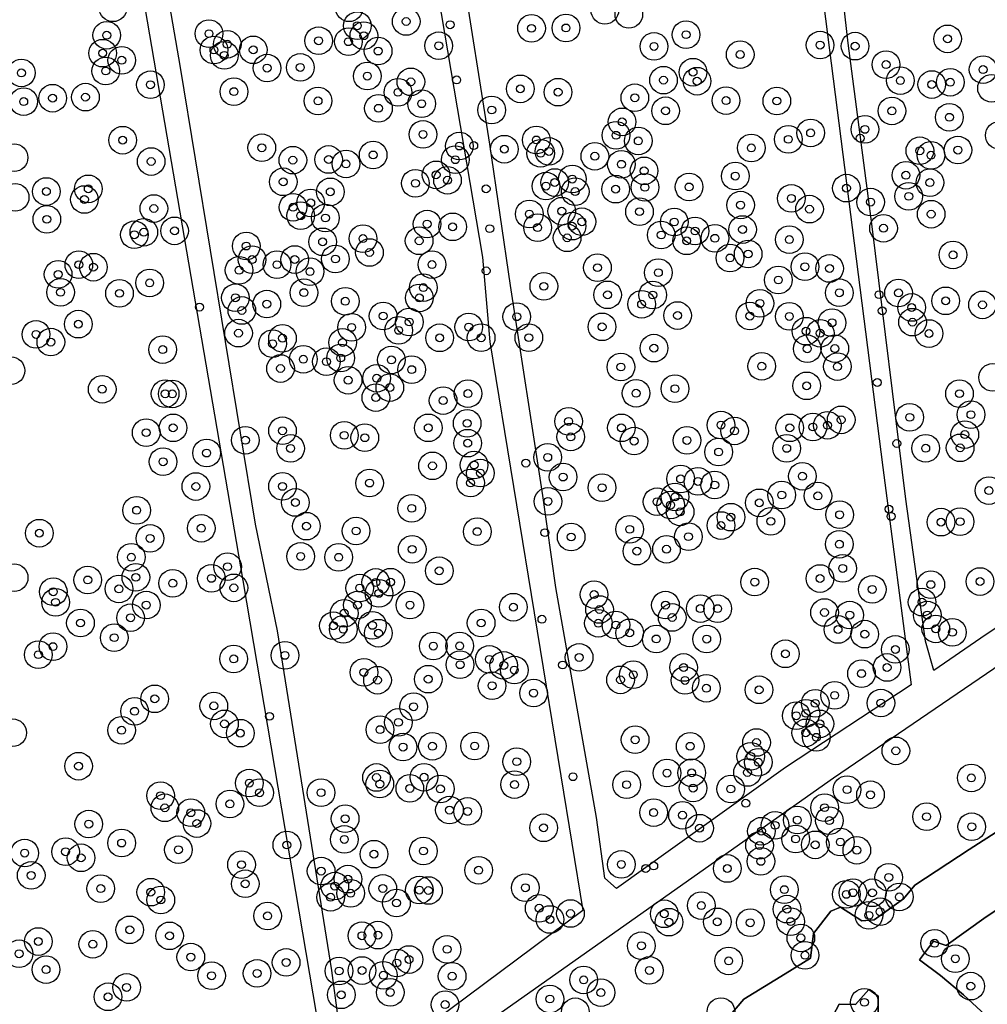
# Model space of a CAD drawing. Header units: inches. Extents: x 133161 to 134727, y 414457 to 415906.
# Tile 34 of 37: x 134485 to 134608, y 415603 to 415728. Entities that reach past the tile are written whole.
import ezdxf

# ---------------------------------------------------------------- set-up
doc = ezdxf.new("R2010")
doc.units = ezdxf.units.IN
doc.header["$MEASUREMENT"] = 0
doc.header["$PDMODE"] = 33
doc.header["$PDSIZE"] = -3
for name, color, linetype in [('Onderzoeksgebied Genderensche Uiterwaard (ca. 421.775 m2)', 5, 'Continuous'), ('Significante objecten binnen onderzoeksgebied GUW', 3, 'Continuous'), ('Significante objecten buiten onderzoeksgebied GUW', 1, 'Continuous'), ('Veiligheidsmarge objecten GUW', 6, 'Continuous'), ('Verstoorde gebieden (C-gebied) (ca. 31.643 m2)', 40, 'Continuous'), ('Vrijgegeven gebieden (A+B gebied) (ca. 383.874 m2)', 3, 'Continuous')]:
    doc.layers.add(name, color=color, linetype=linetype)

msp = doc.modelspace()

# ---------------------------------------------------------------- linework, layer by layer
at = {"layer": 'Onderzoeksgebied Genderensche Uiterwaard (ca. 421.775 m2)'}
for points in [[(134654.89, 415805.37), (134667.2, 415711.42), (134669.58, 415691.7), (134628.46, 415663.92), (134607.03, 415649.5), (134601.08, 415645.4), (134600.02, 415649.11), (134597.51, 415667.1), (134593.27, 415701.63), (134590.23, 415724.86), (134587.98, 415744.57)], [(134526.44, 415595.45), (134524.85, 415607.45), (134517.97, 415650.44), (134515.19, 415663.94), (134505.67, 415721.75), (134494.42, 415786.99), (134491.12, 415803.93), (134488.34, 415803.79), (134488.21, 415802.08), (134490.19, 415793.57), (134513.58, 415656.83), (134523.77, 415596.51)], [(134539.15, 415597.08), (134588.36, 415631.84), (134648.21, 415672.64), (134671.23, 415688.2), (134688.89, 415698.77), (134703.84, 415709.22), (134705.43, 415712.13), (134706.09, 415717.95), (134704.64, 415720.86), (134703.45, 415724.57), (134703.45, 415728), (134701.99, 415738.32), (134700.8, 415747.19), (134698.29, 415764.25), (134696.96, 415773.46), (134695.11, 415789.73), (134694.03, 415795.76), (134698.56, 415783.7), (134713.64, 415718.61), (134727.21, 415651.18), (134653.14, 415602.34)], [(134582.29, 415767.59), (134594.6, 415671.12), (134598.17, 415643.6), (134582.29, 415633.15), (134560.86, 415617.81), (134559.41, 415619.13), (134558.35, 415626.8), (134553.19, 415655.91), (134551.57, 415667.59), (134547.47, 415694.18), (134544.83, 415712.04), (134541.26, 415734.79)], [(134534.24, 415754.78), (134543.9, 415697.76), (134544.83, 415687.05), (134553.82, 415632.09), (134556.6, 415615.03), (134527.5, 415593.33)]]:
    msp.add_lwpolyline(points, dxfattribs=at)
at = {"layer": 'Significante objecten binnen onderzoeksgebied GUW'}
for p in [(134534.25, 415727.59), (134528.06, 415727.05), (134550.12, 415726.72), (134554.48, 415726.77), (134496.34, 415725.85), (134509.28, 415726.05), (134523.16, 415725.15), (134526.94, 415725.03), (134528.89, 415725.79), (134569.69, 415725.92), (134602.8, 415725.39), (134509.91, 415723.98), (134511.59, 415724.71), (134514.88, 415724), (134530.7, 415723.85), (134538.37, 415724.52), (134565.63, 415724.43), (134586.66, 415724.6), (134591.09, 415724.47), (134495.82, 415723.58), (134498.24, 415722.68), (134511.22, 415723.3), (134576.54, 415723.4), (134496.21, 415721.32), (134516.64, 415721.69), (134520.84, 415721.77), (134595.01, 415722.13), (134607.3, 415721.5), (134485.53, 415721.08), (134529.33, 415720.68), (134534.84, 415719.95), (134566.83, 415720.16), (134570.57, 415721.17), (134571.08, 415720.03), (134596.82, 415720.11), (134501.87, 415719.58), (134512.44, 415718.71), (134548.7, 415719.06), (134600.8, 415719.61), (134603.14, 415719.9), (134485.82, 415717.45), (134489.48, 415717.88), (134493.64, 415718.01), (134523.09, 415717.53), (134533.21, 415718.62), (134553.48, 415718.64), (134563.2, 415717.93), (134574.75, 415717.58), (134581.18, 415717.52), (134530.74, 415716.6), (134536.21, 415717.18), (134545.08, 415716.38), (134567.09, 415716.28), (134595.75, 415716.27), (134603.03, 415715.46), (134561.59, 415714.88), (134592.33, 415713.93), (134498.35, 415712.56), (134536.38, 415713.29), (134550.73, 415712.59), (134560.82, 415713.18), (134563.64, 415712.47), (134582.63, 415712.67), (134585.46, 415713.48), (134515.97, 415711.6), (134540.99, 415711.82), (134546.68, 415711.42), (134577.95, 415711.58), (134599.29, 415711.22), (134604.11, 415711.31), (134519.9, 415710.03), (134524.42, 415710.12), (134530.07, 415710.69), (134540.47, 415710.09), (134551.28, 415710.91), (134552.32, 415711.14), (134558.14, 415710.53), (134600.7, 415710.65), (134501.96, 415709.86), (134526.63, 415709.56), (134561.5, 415709.51), (134538.04, 415708.17), (134539.48, 415707.49), (134555.28, 415707.64), (134564.37, 415708.68), (134575.92, 415708.02), (134597.52, 415708.12), (134494, 415706.4), (134518.68, 415707.29), (134535.42, 415707.1), (134551.95, 415706.75), (134553.06, 415707.2), (134560.77, 415706.36), (134564.48, 415706.59), (134570.07, 415706.64), (134589.99, 415706.49), (134600.56, 415707.19), (134488.69, 415706.06), (134493.51, 415705.05), (134524.64, 415706.02), (134555.65, 415706.05), (134583.02, 415705.19), (134597.88, 415705.45), (134502.3, 415703.91), (134519.93, 415704.07), (134522.16, 415704.62), (134576.59, 415704.34), (134585.32, 415703.83), (134593.05, 415704.72), (134488.75, 415702.54), (134520.9, 415703), (134524.02, 415702.71), (134549.84, 415703.21), (134553.95, 415703.57), (134563.79, 415703.51), (134600.72, 415703.19), (134536.9, 415701.94), (134540.13, 415701.59), (134550.89, 415701.49), (134555.26, 415701.68), (134556.5, 415702.23), (134568.19, 415702.2), (134576.84, 415701.25), (134594.69, 415701.41), (134499.84, 415700.59), (134501.03, 415700.91), (134504.92, 415701.08), (134528.78, 415700.1), (134554.63, 415700.2), (134566.54, 415700.56), (134570.83, 415701.06), (134573.34, 415700.14), (134514, 415699.16), (134523.67, 415699.69), (134535.89, 415699.82), (134569.76, 415699.82), (134582.76, 415699.98), (134525.29, 415697.52), (134529.6, 415698.34), (134575.25, 415697.65), (134577.55, 415698.15), (134603.49, 415698.04), (134492.8, 415696.8), (134494.65, 415696.48), (134514.74, 415697.44), (134517.89, 415696.8), (134520.14, 415697.45), (134537.52, 415696.81), (134558.47, 415696.42), (134584.74, 415696.54), (134587.86, 415696.32), (134490.18, 415695.57), (134513.09, 415696.09), (134522.07, 415695.92), (134566.18, 415695.79), (134501.77, 415694.49), (134536.42, 415693.9), (134551.68, 415694.06), (134581.37, 415694.86), (134490.49, 415693.3), (134497.95, 415693.17), (134512.63, 415692.61), (134521.3, 415693.26), (134535.92, 415692.59), (134559.75, 415692.98), (134565.47, 415692.96), (134589.1, 415693.24), (134596.59, 415693.22), (134516.6, 415691.81), (134526.54, 415692.17), (134564.06, 415691.79), (134579.04, 415691.9), (134598.25, 415691.38), (134602.56, 415692.22), (134607.22, 415691.71), (134513.44, 415691), (134531.33, 415690.3), (134548.25, 415690.21), (134568.61, 415690.36), (134577.77, 415690.29), (134582.76, 415690.25), (134492.74, 415689.27), (134527.35, 415688.86), (134534.64, 415689.54), (134542.17, 415688.9), (134559.05, 415688.93), (134588.17, 415689.45), (134598.36, 415689.52), (134487.38, 415687.97), (134513.02, 415688.13), (134533.3, 415688.48), (134538.49, 415687.54), (134543.74, 415687.55), (134549.78, 415687.56), (134584.87, 415688.38), (134586.67, 415688.12), (134600.45, 415688.08), (134489.26, 415687), (134517.33, 415686.79), (134518.59, 415687.48), (134526.2, 415686.95), (134503.42, 415686.05), (134565.62, 415686.23), (134585.03, 415686.15), (134588.52, 415686.18), (134521.23, 415684.83), (134524.15, 415684.52), (134525.96, 415684.98), (134532.38, 415684.74), (134561.44, 415683.84), (134579.27, 415683.94), (134588.85, 415683.9), (134518.34, 415683.65), (134534.95, 415683.51), (134526.9, 415682.17), (134530.52, 415682.42), (134584.96, 415681.46), (134495.76, 415681.03), (134503.73, 415680.46), (134504.64, 415680.44), (134532.18, 415681.24), (134542.07, 415680.48), (134563.36, 415680.52), (134568.28, 415681.1), (134604.31, 415680.47), (134530.41, 415679.97), (134538.93, 415679.59), (134605.76, 415677.81), (134541.97, 415676.71), (134554.81, 415676.96), (134574.11, 415676.49), (134587.59, 415676.47), (134589.33, 415677.15), (134598.01, 415677.47), (134501.33, 415675.53), (134504.74, 415676.14), (134518.59, 415675.77), (134526.41, 415675.19), (134537.05, 415676.14), (134561.5, 415676.14), (134575.83, 415675.75), (134582.82, 415676.14), (134585.75, 415676.25), (134604.98, 415675.29), (134513.89, 415674.57), (134529.01, 415674.89), (134542.04, 415674.2), (134555.09, 415674.99), (134563.11, 415674.46), (134569.8, 415674.55), (134508.98, 415672.95), (134519.61, 415673.53), (134573.81, 415673.08), (134582.43, 415673.54), (134600.03, 415673.56), (134604.39, 415673.61), (134503.47, 415671.85), (134537.58, 415671.33), (134542.85, 415671.43), (134552.17, 415672.4), (134543.64, 415670.41), (134529.61, 415669.15), (134542.4, 415669.16), (134554.12, 415669.91), (134569, 415669.67), (134571.19, 415669.36), (134573.32, 415668.9), (134584.42, 415670.01), (134507.62, 415668.71), (134518.59, 415668.73), (134559.05, 415668.56), (134581.8, 415667.64), (134608.03, 415668.2), (134520.22, 415666.69), (134552.2, 415666.82), (134566.02, 415666.78), (134567.73, 415666.36), (134568.29, 415667.39), (134578.96, 415666.64), (134586.38, 415667.52), (134500.12, 415665.7), (134534.95, 415665.95), (134568.94, 415665.5), (134589.13, 415665.14), (134575.37, 415664.83), (134580.42, 415664.3), (134601.97, 415664.2), (134604.38, 415664.26), (134487.8, 415662.8), (134508.3, 415663.43), (134521.62, 415663.69), (134527.91, 415663.08), (134543.25, 415663), (134562.55, 415663.29), (134574.11, 415663.77), (134501.82, 415662.14), (134555.14, 415662.32), (134569.99, 415662.36), (134589.1, 415661.4), (134535.01, 415660.76), (134563.46, 415660.53), (134567.21, 415660.77), (134499.45, 415659.76), (134520.89, 415659.86), (134525.7, 415659.75), (134511.63, 415658.56), (134538.44, 415658.04), (134589.52, 415658.34), (134493.93, 415656.88), (134500.02, 415657.21), (134504.69, 415656.46), (134509.59, 415657.08), (134530.4, 415656.57), (134532.27, 415656.6), (134578.38, 415656.61), (134586.65, 415657.06), (134606.91, 415656.68), (134489.56, 415655.39), (134497.88, 415655.75), (134512.43, 415655.88), (134528.37, 415655.85), (134530.8, 415655.18), (134593.26, 415655.68), (134600.68, 415656.29), (134489.86, 415654.05), (134558.04, 415655.03), (134599.57, 415654.07), (134501.34, 415653.7), (134526.4, 415652.66), (134528.08, 415653.7), (134534.73, 415653.7), (134547.82, 415653.43), (134558.73, 415653.14), (134567.08, 415653.7), (134571.49, 415653.26), (134573.68, 415653.25), (134587.22, 415652.76), (134493.01, 415651.43), (134499.35, 415652.09), (134543.74, 415651.43), (134558.59, 415651.4), (134567.93, 415652.13), (134590.41, 415652.43), (134600.23, 415652.43), (134525.04, 415651.08), (134526.29, 415650.63), (134529.97, 415651.13), (134530.73, 415650.14), (134560.8, 415651.18), (134562.55, 415650.18), (134588.93, 415650.61), (134601.31, 415650.68), (134603.41, 415650.25), (134497.28, 415649.57), (134565.91, 415649.41), (134572.3, 415649.39), (134592.31, 415650.02), (134489.53, 415648.44), (134537.69, 415648.51), (134541.02, 415648.53), (134596.19, 415648.08), (134487.68, 415647.42), (134512.41, 415646.88), (134518.9, 415647.33), (134544.78, 415646.82), (134556.15, 415647.07), (134582.26, 415647.53), (134528.9, 415645.18), (134541.07, 415646.15), (134546.6, 415646.06), (134547.94, 415645.47), (134569.37, 415645.8), (134595.14, 415645.8), (134530.62, 415644.19), (134537.04, 415644.32), (134561.39, 415644.23), (134563.01, 415644.88), (134569.55, 415644.16), (134591.9, 415645.02), (134545.13, 415643.48), (134572.26, 415643.17), (134578.93, 415642.97), (134502.41, 415641.83), (134550.38, 415642.56), (134588.5, 415642.27), (134499.86, 415640.25), (134509.89, 415640.93), (134535.19, 415640.83), (134586.04, 415641.26), (134594.36, 415641.29), (134583.64, 415639.69), (134584.86, 415639.99), (134498.21, 415637.85), (134511.24, 415638.66), (134530.94, 415637.93), (134533.27, 415638.85), (134586.63, 415638.66), (134513.25, 415637.48), (134563.24, 415636.65), (134584.84, 415637.52), (134586.19, 415636.96), (134533.85, 415635.72), (134537.57, 415635.83), (134542.92, 415635.86), (134570.21, 415635.82), (134578.61, 415636.3), (134596.25, 415635.24), (134577.88, 415634.55), (134492.77, 415633.3), (134548.25, 415633.87), (134578.84, 415633.8), (134530.49, 415631.87), (134536.51, 415631.9), (134567.27, 415632.43), (134570.4, 415632.46), (134577.47, 415632.5), (134605.81, 415631.82), (134514.39, 415631.16), (134530.91, 415631.04), (134534.71, 415630.49), (134538.58, 415630.42), (134547.97, 415630.97), (134562.16, 415630.96), (134570.58, 415630.53), (134575.35, 415630.41), (134590.07, 415630.33), (134503.15, 415629.57), (134515.69, 415629.94), (134523.47, 415629.95), (134593.04, 415629.68), (134503.69, 415628.03), (134511.93, 415628.52), (134539.73, 415627.74), (134587.23, 415628.05), (134506.98, 415627.41), (134526.52, 415626.65), (134542.03, 415627.57), (134565.58, 415627.43), (134569.24, 415627.09), (134583.77, 415626.48), (134600.14, 415626.91), (134494.06, 415625.97), (134507.75, 415626.04), (134551.65, 415625.5), (134571.4, 415625.45), (134580.96, 415625.81), (134587.84, 415626.41), (134605.86, 415625.63), (134526.42, 415624.03), (134579.23, 415625.07), (134583.56, 415624.08), (134498.22, 415623.57), (134505.41, 415622.72), (134519.14, 415623.32), (134578.99, 415623.27), (134586.04, 415623.34), (134589.22, 415623.7), (134485.94, 415622.3), (134491.12, 415622.47), (134493.09, 415621.7), (134530.17, 415622.16), (134536.43, 415622.56), (134591.31, 415622.66), (134513.4, 415620.83), (134561.49, 415620.86), (134574.91, 415620.35), (134579.16, 415621.25), (134486.77, 415619.47), (134523.48, 415620.02), (134526.88, 415619), (134543.42, 415620.13), (134595.35, 415619.22), (134495.58, 415617.8), (134513.87, 415618.41), (134525.21, 415618.12), (134531.29, 415617.82), (134549.34, 415617.91), (134501.91, 415617.35), (134524.68, 415616.71), (134527.22, 415617.21), (134535.91, 415617.61), (134537.07, 415617.56), (134582.13, 415617.67), (134589.98, 415617.07), (134590.81, 415617.28), (134593.28, 415617.27), (134596.69, 415616.75), (134503.18, 415616.36), (134533.02, 415615.98), (134551.09, 415615.31), (134571.62, 415615.65), (134516.7, 415614.34), (134555.05, 415614.65), (134566.93, 415614.61), (134582.46, 415615.2), (134592.84, 415614.42), (134594.25, 415614.87), (134552.46, 415613.89), (134567.52, 415613.55), (134573.64, 415613.59), (134577.81, 415613.48), (134582.94, 415613.62), (134499.25, 415612.58), (134504.29, 415611.82), (134528.65, 415611.83), (134530.68, 415611.91), (134584.22, 415611.56), (134487.67, 415611.1), (134494.57, 415610.76), (134564.03, 415610.56), (134601.15, 415610.88), (134485.24, 415609.55), (134506.98, 415609.13), (134539.43, 415610.11), (134584.75, 415609.36), (134519.05, 415608.45), (134533.06, 415608.38), (134534.61, 415608.82), (134575.08, 415608.65), (134603.78, 415608.92), (134488.65, 415607.55), (134509.61, 415606.77), (134515.37, 415607.06), (134525.75, 415607.37), (134528.66, 415607.43), (134531.36, 415606.83), (134540.07, 415606.7), (134565.05, 415607.44), (134498.85, 415605.29), (134556.72, 415606.24), (134605.73, 415605.45), (134496.5, 415604.1), (134526.03, 415604.35), (134532.23, 415604.66), (134558.91, 415604.64), (134539.18, 415603.12), (134552.45, 415603.82), (134592.27, 415603.4)]:
    msp.add_point(p, dxfattribs=at)
at = {"layer": 'Significante objecten buiten onderzoeksgebied GUW'}
for p in [(134539.81, 415727.18), (134540.63, 415720.19), (134591.73, 415712.81), (134542.8, 415711.88), (134544.37, 415706.4), (134544.83, 415701.36), (134544.38, 415696.02), (134594.12, 415693), (134508.08, 415691.43), (134594.53, 415690.96), (134593.89, 415681.88), (134596.37, 415674.16), (134549.4, 415671.68), (134595.38, 415665.84), (134595.65, 415664.93), (134551.81, 415662.87), (134551.44, 415651.91), (134554.05, 415646.11), (134516.94, 415639.61), (134555.37, 415631.97), (134577.25, 415628.61), (134564.58, 415620.35), (134565.59, 415620.67)]:
    msp.add_point(p, dxfattribs=at)
at = {"layer": 'Veiligheidsmarge objecten GUW', "color": 210, "linetype": 'Continuous', "lineweight": 25}
for centre in [(134497.12, 415729.32), (134527.03, 415729.32), (134559.4, 415729.01), (134534.25, 415727.59), (134562.44, 415728.49), (134528.06, 415727.05), (134550.12, 415726.72), (134554.48, 415726.77), (134496.34, 415725.85), (134509.28, 415726.05), (134523.16, 415725.15), (134526.94, 415725.03), (134528.89, 415725.79), (134569.69, 415725.92), (134602.8, 415725.39), (134509.91, 415723.98), (134511.59, 415724.71), (134514.88, 415724), (134530.7, 415723.85), (134538.37, 415724.52), (134565.63, 415724.43), (134586.66, 415724.6), (134591.09, 415724.47), (134495.82, 415723.58), (134498.24, 415722.68), (134511.22, 415723.3), (134576.54, 415723.4), (134496.21, 415721.32), (134516.64, 415721.69), (134520.84, 415721.77), (134595.01, 415722.13), (134607.3, 415721.5), (134485.53, 415721.08), (134529.33, 415720.68), (134534.84, 415719.95), (134566.83, 415720.16), (134570.57, 415721.17), (134571.08, 415720.03), (134596.82, 415720.11), (134501.87, 415719.58), (134512.44, 415718.71), (134548.7, 415719.06), (134600.8, 415719.61), (134603.14, 415719.9), (134608.36, 415719.14), (134485.82, 415717.45), (134489.48, 415717.88), (134493.64, 415718.01), (134523.09, 415717.53), (134533.21, 415718.62), (134553.48, 415718.64), (134563.2, 415717.93), (134574.75, 415717.58), (134581.18, 415717.52), (134530.74, 415716.6), (134536.21, 415717.18), (134545.08, 415716.38), (134567.09, 415716.28), (134595.75, 415716.27), (134603.03, 415715.46), (134561.59, 415714.88), (134592.33, 415713.93), (134498.35, 415712.56), (134536.38, 415713.29), (134550.73, 415712.59), (134560.82, 415713.18), (134563.64, 415712.47), (134582.63, 415712.67), (134585.46, 415713.48), (134609.36, 415713.17), (134515.97, 415711.6), (134540.99, 415711.82), (134546.68, 415711.42), (134577.95, 415711.58), (134599.29, 415711.22), (134604.11, 415711.31), (134484.6, 415710.35), (134519.9, 415710.03), (134524.42, 415710.12), (134530.07, 415710.69), (134540.47, 415710.09), (134551.28, 415710.91), (134552.32, 415711.14), (134558.14, 415710.53), (134600.7, 415710.65), (134501.96, 415709.86), (134526.63, 415709.56), (134561.5, 415709.51), (134538.04, 415708.17), (134539.48, 415707.49), (134555.28, 415707.64), (134564.37, 415708.68), (134575.92, 415708.02), (134597.52, 415708.12), (134494, 415706.4), (134518.68, 415707.29), (134535.42, 415707.1), (134551.95, 415706.75), (134553.06, 415707.2), (134560.77, 415706.36), (134564.48, 415706.59), (134570.07, 415706.64), (134589.99, 415706.49), (134600.56, 415707.19), (134484.74, 415705.32), (134488.69, 415706.06), (134493.51, 415705.05), (134524.64, 415706.02), (134555.65, 415706.05), (134583.02, 415705.19), (134597.88, 415705.45), (134502.3, 415703.91), (134519.93, 415704.07), (134522.16, 415704.62), (134576.59, 415704.34), (134585.32, 415703.83), (134593.05, 415704.72), (134488.75, 415702.54), (134520.9, 415703), (134524.02, 415702.71), (134549.84, 415703.21), (134553.95, 415703.57), (134563.79, 415703.51), (134600.72, 415703.19), (134536.9, 415701.94), (134540.13, 415701.59), (134550.89, 415701.49), (134555.26, 415701.68), (134556.5, 415702.23), (134568.19, 415702.2), (134576.84, 415701.25), (134594.69, 415701.41), (134499.84, 415700.59), (134501.03, 415700.91), (134504.92, 415701.08), (134528.78, 415700.1), (134554.63, 415700.2), (134566.54, 415700.56), (134570.83, 415701.06), (134573.34, 415700.14), (134514, 415699.16), (134523.67, 415699.69), (134535.89, 415699.82), (134569.76, 415699.82), (134582.76, 415699.98), (134525.29, 415697.52), (134529.6, 415698.34), (134575.25, 415697.65), (134577.55, 415698.15), (134603.49, 415698.04), (134492.8, 415696.8), (134494.65, 415696.48), (134514.74, 415697.44), (134517.89, 415696.8), (134520.14, 415697.45), (134537.52, 415696.81), (134558.47, 415696.42), (134584.74, 415696.54), (134587.86, 415696.32), (134490.18, 415695.57), (134513.09, 415696.09), (134522.07, 415695.92), (134566.18, 415695.79), (134501.77, 415694.49), (134536.42, 415693.9), (134551.68, 415694.06), (134581.37, 415694.86), (134490.49, 415693.3), (134497.95, 415693.17), (134512.63, 415692.61), (134521.3, 415693.26), (134535.92, 415692.59), (134559.75, 415692.98), (134565.47, 415692.96), (134589.1, 415693.24), (134596.59, 415693.22), (134516.6, 415691.81), (134526.54, 415692.17), (134564.06, 415691.79), (134579.04, 415691.9), (134598.25, 415691.38), (134602.56, 415692.22), (134607.22, 415691.71), (134513.44, 415691), (134531.33, 415690.3), (134548.25, 415690.21), (134568.61, 415690.36), (134577.77, 415690.29), (134582.76, 415690.25), (134492.74, 415689.27), (134527.35, 415688.86), (134534.64, 415689.54), (134542.17, 415688.9), (134559.05, 415688.93), (134588.17, 415689.45), (134598.36, 415689.52), (134487.38, 415687.97), (134513.02, 415688.13), (134533.3, 415688.48), (134538.49, 415687.54), (134543.74, 415687.55), (134549.78, 415687.56), (134584.87, 415688.38), (134586.67, 415688.12), (134600.45, 415688.08), (134489.26, 415687), (134517.33, 415686.79), (134518.59, 415687.48), (134526.2, 415686.95), (134503.42, 415686.05), (134565.62, 415686.23), (134585.03, 415686.15), (134588.52, 415686.18), (134521.23, 415684.83), (134524.15, 415684.52), (134525.96, 415684.98), (134532.38, 415684.74), (134561.44, 415683.84), (134579.27, 415683.94), (134588.85, 415683.9), (134484.2, 415683.38), (134518.34, 415683.65), (134534.95, 415683.51), (134526.9, 415682.17), (134530.52, 415682.42), (134584.96, 415681.46), (134608.51, 415682.52), (134495.76, 415681.03), (134503.73, 415680.46), (134504.64, 415680.44), (134532.18, 415681.24), (134542.07, 415680.48), (134563.36, 415680.52), (134568.28, 415681.1), (134604.31, 415680.47), (134530.41, 415679.97), (134538.93, 415679.59), (134605.76, 415677.81), (134541.97, 415676.71), (134554.81, 415676.96), (134574.11, 415676.49), (134587.59, 415676.47), (134589.33, 415677.15), (134598.01, 415677.47), (134501.33, 415675.53), (134504.74, 415676.14), (134518.59, 415675.77), (134526.41, 415675.19), (134537.05, 415676.14), (134561.5, 415676.14), (134575.83, 415675.75), (134582.82, 415676.14), (134585.75, 415676.25), (134604.98, 415675.29), (134513.89, 415674.57), (134529.01, 415674.89), (134542.04, 415674.2), (134555.09, 415674.99), (134563.11, 415674.46), (134569.8, 415674.55), (134508.98, 415672.95), (134519.61, 415673.53), (134573.81, 415673.08), (134582.43, 415673.54), (134600.03, 415673.56), (134604.39, 415673.61), (134503.47, 415671.85), (134537.58, 415671.33), (134542.85, 415671.43), (134552.17, 415672.4), (134543.64, 415670.41), (134529.61, 415669.15), (134542.4, 415669.16), (134554.12, 415669.91), (134569, 415669.67), (134571.19, 415669.36), (134573.32, 415668.9), (134584.42, 415670.01), (134507.62, 415668.71), (134518.59, 415668.73), (134559.05, 415668.56), (134581.8, 415667.64), (134608.03, 415668.2), (134520.22, 415666.69), (134552.2, 415666.82), (134566.02, 415666.78), (134567.73, 415666.36), (134568.29, 415667.39), (134578.96, 415666.64), (134586.38, 415667.52), (134500.12, 415665.7), (134534.95, 415665.95), (134568.94, 415665.5), (134589.13, 415665.14), (134575.37, 415664.83), (134580.42, 415664.3), (134601.97, 415664.2), (134604.38, 415664.26), (134487.8, 415662.8), (134508.3, 415663.43), (134521.62, 415663.69), (134527.91, 415663.08), (134543.25, 415663), (134562.55, 415663.29), (134574.11, 415663.77), (134501.82, 415662.14), (134555.14, 415662.32), (134569.99, 415662.36), (134589.1, 415661.4), (134535.01, 415660.76), (134563.46, 415660.53), (134567.21, 415660.77), (134499.45, 415659.76), (134520.89, 415659.86), (134525.7, 415659.75), (134511.63, 415658.56), (134538.44, 415658.04), (134589.52, 415658.34), (134484.61, 415657.17), (134493.93, 415656.88), (134500.02, 415657.21), (134504.69, 415656.46), (134509.59, 415657.08), (134530.4, 415656.57), (134532.27, 415656.6), (134578.38, 415656.61), (134586.65, 415657.06), (134606.91, 415656.68), (134489.56, 415655.39), (134497.88, 415655.75), (134512.43, 415655.88), (134528.37, 415655.85), (134530.8, 415655.18), (134593.26, 415655.68), (134600.68, 415656.29), (134489.86, 415654.05), (134558.04, 415655.03), (134599.57, 415654.07), (134501.34, 415653.7), (134526.4, 415652.66), (134528.08, 415653.7), (134534.73, 415653.7), (134547.82, 415653.43), (134558.73, 415653.14), (134567.08, 415653.7), (134571.49, 415653.26), (134573.68, 415653.25), (134587.22, 415652.76), (134493.01, 415651.43), (134499.35, 415652.09), (134543.74, 415651.43), (134558.59, 415651.4), (134567.93, 415652.13), (134590.41, 415652.43), (134600.23, 415652.43), (134525.04, 415651.08), (134526.29, 415650.63), (134529.97, 415651.13), (134530.73, 415650.14), (134560.8, 415651.18), (134562.55, 415650.18), (134588.93, 415650.61), (134601.31, 415650.68), (134603.41, 415650.25), (134497.28, 415649.57), (134565.91, 415649.41), (134572.3, 415649.39), (134592.31, 415650.02), (134489.53, 415648.44), (134537.69, 415648.51), (134541.02, 415648.53), (134596.19, 415648.08), (134487.68, 415647.42), (134512.41, 415646.88), (134518.9, 415647.33), (134544.78, 415646.82), (134556.15, 415647.07), (134582.26, 415647.53), (134528.9, 415645.18), (134541.07, 415646.15), (134546.6, 415646.06), (134547.94, 415645.47), (134569.37, 415645.8), (134595.14, 415645.8), (134530.62, 415644.19), (134537.04, 415644.32), (134561.39, 415644.23), (134563.01, 415644.88), (134569.55, 415644.16), (134591.9, 415645.02), (134545.13, 415643.48), (134572.26, 415643.17), (134578.93, 415642.97), (134502.41, 415641.83), (134550.38, 415642.56), (134588.5, 415642.27), (134499.86, 415640.25), (134509.89, 415640.93), (134535.19, 415640.83), (134586.04, 415641.26), (134594.36, 415641.29), (134583.64, 415639.69), (134584.86, 415639.99), (134498.21, 415637.85), (134511.24, 415638.66), (134530.94, 415637.93), (134533.27, 415638.85), (134586.63, 415638.66), (134484.42, 415637.53), (134513.25, 415637.48), (134563.24, 415636.65), (134584.84, 415637.52), (134586.19, 415636.96), (134533.85, 415635.72), (134537.57, 415635.83), (134542.92, 415635.86), (134570.21, 415635.82), (134578.61, 415636.3), (134596.25, 415635.24), (134577.88, 415634.55), (134492.77, 415633.3), (134548.25, 415633.87), (134578.84, 415633.8), (134530.49, 415631.87), (134536.51, 415631.9), (134567.27, 415632.43), (134570.4, 415632.46), (134577.47, 415632.5), (134605.81, 415631.82), (134514.39, 415631.16), (134530.91, 415631.04), (134534.71, 415630.49), (134538.58, 415630.42), (134547.97, 415630.97), (134562.16, 415630.96), (134570.58, 415630.53), (134575.35, 415630.41), (134590.07, 415630.33), (134503.15, 415629.57), (134515.69, 415629.94), (134523.47, 415629.95), (134593.04, 415629.68), (134503.69, 415628.03), (134511.93, 415628.52), (134539.73, 415627.74), (134587.23, 415628.05), (134506.98, 415627.41), (134526.52, 415626.65), (134542.03, 415627.57), (134565.58, 415627.43), (134569.24, 415627.09), (134583.77, 415626.48), (134600.14, 415626.91), (134494.06, 415625.97), (134507.75, 415626.04), (134551.65, 415625.5), (134571.4, 415625.45), (134580.96, 415625.81), (134587.84, 415626.41), (134605.86, 415625.63), (134526.42, 415624.03), (134579.23, 415625.07), (134583.56, 415624.08), (134498.22, 415623.57), (134505.41, 415622.72), (134519.14, 415623.32), (134578.99, 415623.27), (134586.04, 415623.34), (134589.22, 415623.7), (134485.94, 415622.3), (134491.12, 415622.47), (134493.09, 415621.7), (134530.17, 415622.16), (134536.43, 415622.56), (134591.31, 415622.66), (134513.4, 415620.83), (134561.49, 415620.86), (134574.91, 415620.35), (134579.16, 415621.25), (134486.77, 415619.47), (134523.48, 415620.02), (134526.88, 415619), (134543.42, 415620.13), (134595.35, 415619.22), (134495.58, 415617.8), (134513.87, 415618.41), (134525.21, 415618.12), (134531.29, 415617.82), (134549.34, 415617.91), (134501.91, 415617.35), (134524.68, 415616.71), (134527.22, 415617.21), (134535.91, 415617.61), (134537.07, 415617.56), (134582.13, 415617.67), (134589.98, 415617.07), (134590.81, 415617.28), (134593.28, 415617.27), (134596.69, 415616.75), (134503.18, 415616.36), (134533.02, 415615.98), (134551.09, 415615.31), (134571.62, 415615.65), (134516.7, 415614.34), (134555.05, 415614.65), (134566.93, 415614.61), (134582.46, 415615.2), (134592.84, 415614.42), (134594.25, 415614.87), (134552.46, 415613.89), (134567.52, 415613.55), (134573.64, 415613.59), (134577.81, 415613.48), (134582.94, 415613.62), (134499.25, 415612.58), (134504.29, 415611.82), (134528.65, 415611.83), (134530.68, 415611.91), (134584.22, 415611.56), (134487.67, 415611.1), (134494.57, 415610.76), (134564.03, 415610.56), (134601.15, 415610.88), (134485.24, 415609.55), (134506.98, 415609.13), (134539.43, 415610.11), (134584.75, 415609.36), (134519.05, 415608.45), (134533.06, 415608.38), (134534.61, 415608.82), (134575.08, 415608.65), (134603.78, 415608.92), (134488.65, 415607.55), (134509.61, 415606.77), (134515.37, 415607.06), (134525.75, 415607.37), (134528.66, 415607.43), (134531.36, 415606.83), (134540.07, 415606.7), (134565.05, 415607.44), (134498.85, 415605.29), (134556.72, 415606.24), (134605.73, 415605.45), (134496.5, 415604.1), (134526.03, 415604.35), (134532.23, 415604.66), (134558.91, 415604.64), (134539.18, 415603.12), (134552.45, 415603.82), (134592.27, 415603.4), (134555.66, 415602.2), (134574.1, 415602.23)]:
    msp.add_circle(centre, 1.75, dxfattribs=at)
at = {"layer": 'Verstoorde gebieden (C-gebied) (ca. 31.643 m2)'}
for points in [[(134574.79, 415601.22, 0), (134577.01, 415603.79, 0), (134582.24, 415607.02, 0), (134585.44, 415609, 0), (134585.81, 415612.1, 0), (134588.03, 415614.93, 0), (134589.25, 415615.47, 0), (134591.96, 415613.73, 0), (134593.49, 415613.84, 0), (134597.22, 415616.49, 0), (134598.67, 415618.22, 0), (134605.53, 415622.76, 0), (134614.13, 415628.3, 0)], [(134611.39, 415616.67, 0), (134607.67, 415614.21, 0), (134602.61, 415610.61, 0), (134601, 415611.16, 0), (134599.24, 415608.79, 0), (134601.9, 415606.78, 0), (134604.81, 415604.33, 0), (134608.69, 415600.75, 0)], [(134594.01, 415600.47, 0), (134593.99, 415604.19, 0), (134592.83, 415605.04, 0), (134591.14, 415603.12, 0), (134589.09, 415603.17, 0), (134587.09, 415599.43, 0)]]:
    msp.add_polyline3d(points, dxfattribs=at)
at = {"layer": 'Vrijgegeven gebieden (A+B gebied) (ca. 383.874 m2)'}
for points in [[(134654.89, 415805.37), (134667.2, 415711.42), (134669.58, 415691.7), (134628.46, 415663.92), (134607.03, 415649.5), (134601.08, 415645.4), (134600.02, 415649.11), (134597.51, 415667.1), (134593.27, 415701.63), (134590.23, 415724.86), (134587.98, 415744.57)], [(134526.44, 415595.45), (134524.85, 415607.45), (134517.97, 415650.44), (134515.19, 415663.94), (134505.67, 415721.75), (134494.42, 415786.99), (134491.12, 415803.93), (134488.34, 415803.79), (134488.21, 415802.08), (134490.19, 415793.57), (134513.58, 415656.83), (134523.77, 415596.51)], [(134582.29, 415767.59), (134594.6, 415671.12), (134598.17, 415643.6), (134582.29, 415633.15), (134560.86, 415617.81), (134559.41, 415619.13), (134558.35, 415626.8), (134553.19, 415655.91), (134551.57, 415667.59), (134547.47, 415694.18), (134544.83, 415712.04), (134541.26, 415734.79)], [(134534.24, 415754.78), (134543.9, 415697.76), (134544.83, 415687.05), (134553.82, 415632.09), (134556.6, 415615.03), (134527.5, 415593.33)], [(134539.15, 415597.08), (134588.36, 415631.84), (134648.21, 415672.64)], [(134614.13, 415628.3), (134605.53, 415622.76), (134598.67, 415618.22), (134597.22, 415616.49), (134593.49, 415613.84), (134591.96, 415613.73), (134589.25, 415615.47), (134588.03, 415614.93), (134585.81, 415612.1), (134585.44, 415609), (134582.24, 415607.02), (134577.01, 415603.79), (134574.79, 415601.22)], [(134608.69, 415600.75), (134604.81, 415604.33), (134601.9, 415606.78), (134599.24, 415608.79), (134601, 415611.16), (134602.61, 415610.61), (134607.67, 415614.21), (134611.39, 415616.67)], [(134587.09, 415599.43), (134589.09, 415603.17), (134591.14, 415603.12), (134592.83, 415605.04), (134593.99, 415604.19), (134594.01, 415600.47)]]:
    msp.add_lwpolyline(points, dxfattribs=at)

doc.saveas('drawing.dxf')
